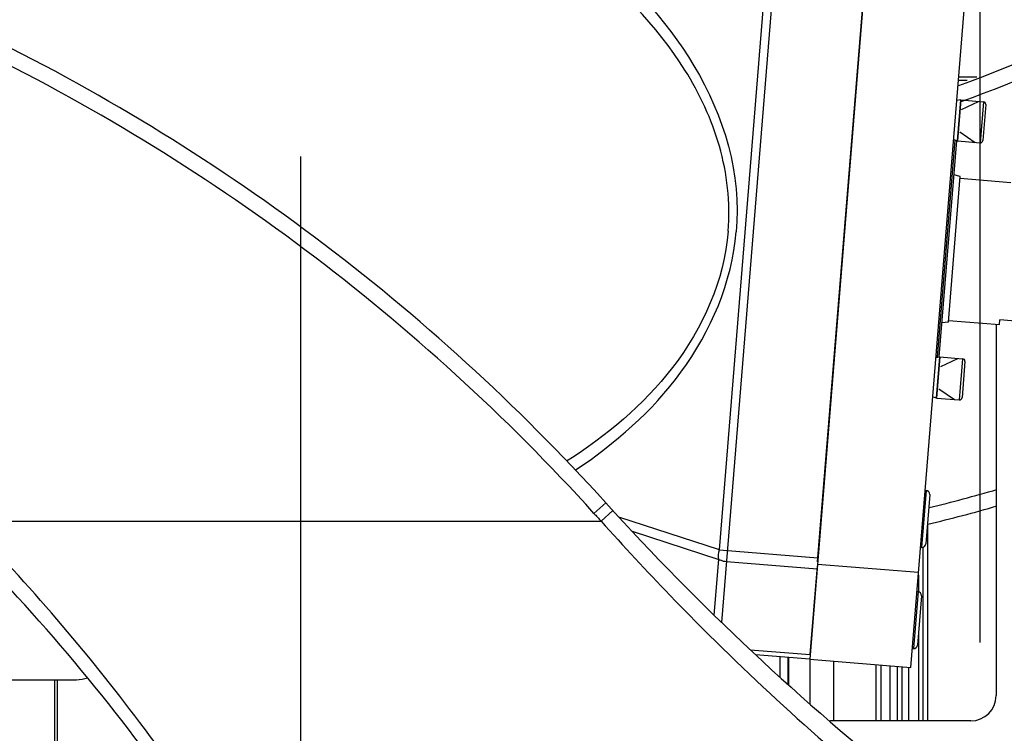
# Model space of a CAD drawing. Header units: millimetres. Extents: x 0 to 14268, y 0 to 10092.
# Tile 90 of 122: x 7218 to 7529, y 5862 to 6087. Entities that reach past the tile are written whole.
import ezdxf

# ---------------------------------------------------------------- set-up
doc = ezdxf.new("R2010")
doc.units = ezdxf.units.MM
doc.header["$LTSCALE"] = 784.74
doc.linetypes.add('CENTER', pattern=[0.6, 0.375, -0.075, 0.075, -0.075])
doc.layers.get('0').update_dxf_attribs({"linetype": 'CONTINUOUS'})
for name, color, linetype in [('204101000060_DXF_AXIS', 7, 'CONTINUOUS'), ('304103000043DXF_CONTINUOUS_LINE', 7, 'CONTINUOUS'), ('304103000190DXF_CONTINUOUS_LINE', 7, 'CONTINUOUS'), ('304104000364DXF_CONTINUOUS_LINE', 7, 'CONTINUOUS'), ('304104000366DXF_CONTINUOUS_LINE', 7, 'CONTINUOUS'), ('304104000372DXF_CONTINUOUS_LINE', 7, 'CONTINUOUS'), ('304105000426DXF_CONTINUOUS_LINE', 7, 'CONTINUOUS'), ('304105000427DXF_CONTINUOUS_LINE', 7, 'CONTINUOUS'), ('304109000074DXF_CONTINUOUS_LINE', 7, 'CONTINUOUS'), ('304304000142DXF_CONTINUOUS_LINE', 7, 'CONTINUOUS'), ('501023000031DXF_CONTINUOUS_LINE', 7, 'CONTINUOUS'), ('501023000231DXF_CONTINUOUS_LINE', 7, 'CONTINUOUS'), ('604006000004DXF_CONTINUOUS_LINE', 7, 'CONTINUOUS'), ('运动范围-新_DXF_BALLOON', 7, 'CONTINUOUS'), ('运动范围-新_DXF_DIMENSION', 7, 'CONTINUOUS')]:
    doc.layers.add(name, color=color, linetype=linetype)
doc.styles.get("Standard").update_dxf_attribs({"font": 'txt', "width": 0.7})
doc.dimstyles.new('DIMSTYLE_10', dxfattribs={"dimtxt": 108, "dimasz": 72, "dimexe": 1, "dimexo": 0, "dimgap": 2.25, "dimtad": 0, "dimtih": 1, "dimtoh": 1, "dimdec": 1, "dimdsep": 46, "dimtxsty": 'Standard', "dimblk": '_FILLED', "dimblk1": '_FILLED', "dimblk2": '_FILLED', "dimcen": 0.09, "dimclrt": 5, "dimazin": 2, "dimtp": 1.2, "dimtm": 1.2, "dimtfac": 1, "dimtdec": 0, "dimtofl": 0, "dimtmove": 0, "dimatfit": 3, "dimldrblk": '_FILLED', "dimfxl": 0, "dimtolj": 1, "dimarcsym": 0})
doc.dimstyles.new('DIMSTYLE_11', dxfattribs={"dimtxt": 108, "dimasz": 72, "dimexe": 1, "dimexo": 0, "dimgap": 2.25, "dimtad": 0, "dimtih": 1, "dimtoh": 1, "dimdec": 1, "dimdsep": 46, "dimtxsty": 'Standard', "dimblk": '_FILLED', "dimblk1": '_FILLED', "dimblk2": '_FILLED', "dimcen": 0.09, "dimclrt": 5, "dimazin": 2, "dimtp": 0.8, "dimtm": 0.8, "dimtfac": 1, "dimtdec": 0, "dimtofl": 0, "dimtmove": 0, "dimatfit": 3, "dimldrblk": '_FILLED', "dimfxl": 0, "dimtolj": 1, "dimarcsym": 0})
doc.dimstyles.new('DIMSTYLE_12', dxfattribs={"dimtxt": 108, "dimasz": 72, "dimexe": 1, "dimexo": 0, "dimgap": 2.25, "dimtad": 0, "dimtih": 1, "dimtoh": 1, "dimdec": 1, "dimdsep": 46, "dimtxsty": 'Standard', "dimblk": '_FILLED', "dimblk1": '_FILLED', "dimblk2": '_FILLED', "dimcen": 0.09, "dimclrt": 5, "dimazin": 2, "dimtp": 0.5, "dimtm": 0.5, "dimtfac": 1, "dimtdec": 0, "dimtofl": 0, "dimtmove": 0, "dimatfit": 3, "dimldrblk": '_FILLED', "dimfxl": 0, "dimtolj": 1, "dimarcsym": 0})
doc.dimstyles.new('DIMSTYLE_13', dxfattribs={"dimtxt": 108, "dimasz": 72, "dimexe": 1, "dimexo": 0, "dimgap": 2.25, "dimtad": 0, "dimtih": 1, "dimtoh": 1, "dimdec": 1, "dimdsep": 46, "dimtxsty": 'Standard', "dimblk": '_FILLED', "dimblk1": '_FILLED', "dimblk2": '_FILLED', "dimcen": 0.09, "dimclrt": 5, "dimazin": 2, "dimtp": 2, "dimtm": 2, "dimtfac": 1, "dimtdec": 0, "dimtofl": 0, "dimtmove": 0, "dimatfit": 3, "dimldrblk": '_FILLED', "dimfxl": 0, "dimtolj": 1, "dimarcsym": 0})
doc.dimstyles.new('DIMSTYLE_9', dxfattribs={"dimtxt": 108, "dimasz": 72, "dimexe": 1, "dimexo": 0, "dimgap": 2.25, "dimtad": 1, "dimdec": 1, "dimdsep": 46, "dimtxsty": 'Standard', "dimblk": '_FILLED', "dimblk1": '_FILLED', "dimblk2": '_FILLED', "dimcen": 0.09, "dimclrt": 5, "dimazin": 2, "dimtp": 2, "dimtm": 2, "dimtfac": 1, "dimtdec": 1, "dimtofl": 0, "dimtmove": 0, "dimatfit": 3, "dimldrblk": '_FILLED', "dimfxl": 0, "dimtolj": 1, "dimarcsym": 0})

# ---------------------------------------------------------------- blocks, each defined once
blk = doc.blocks.new('_FILLED')
at = {"color": 0, "linetype": 'ByBlock'}
blk.add_solid([(0, 0), (-1, 0.1667), (-1, -0.1667)], dxfattribs=at)
blk = doc.blocks.new('*D16')
at = {"layer": '运动范围-新_DXF_DIMENSION', "color": 2, "linetype": 'Continuous', "transparency": 16777216}
for p, q in [((5791.12, 6750.46), (5791.12, 3978.82)), ((10204.82, 6139.27), (10204.82, 3978.82)), ((5791.12, 3990.82), (7997.97, 3990.82)), ((10204.82, 3990.82), (7997.97, 3990.82))]:
    blk.add_line(p, q, dxfattribs=at)
at = {"layer": '运动范围-新_DXF_DIMENSION', "color": 2, "linetype": 'Continuous', "transparency": 16777216, "xscale": 72, "yscale": 72, "zscale": 72, "rotation": 180}
blk.add_blockref('_FILLED', (5791.12, 3990.82), dxfattribs=at)
at = {"layer": '运动范围-新_DXF_DIMENSION', "color": 2, "linetype": 'Continuous', "transparency": 16777216, "xscale": 72, "yscale": 72, "zscale": 72}
blk.add_blockref('_FILLED', (10204.82, 3990.82), dxfattribs=at)
blk = doc.blocks.new('*D17')
at = {"layer": '运动范围-新_DXF_BALLOON', "color": 2, "linetype": 'Continuous', "transparency": 16777216}
blk.add_line((6110.84, 5920.3), (6110.84, 4695.09), dxfattribs=at)
blk = doc.blocks.new('*D19')
at = {"layer": '运动范围-新_DXF_BALLOON', "color": 2, "linetype": 'Continuous', "transparency": 16777216}
blk.add_line((7307.07, 6043.4), (7307.07, 4695.09), dxfattribs=at)
blk = doc.blocks.new('*D26')
at = {"layer": '运动范围-新_DXF_BALLOON', "color": 2, "linetype": 'Continuous', "transparency": 16777216}
blk.add_line((7871.38, 8378.8), (5369.54, 8378.8), dxfattribs=at)
blk = doc.blocks.new('*D33')
at = {"layer": '运动范围-新_DXF_BALLOON', "color": 2, "linetype": 'Continuous', "transparency": 16777216}
blk.add_line((8435.7, 6043.4), (8435.7, 4695.09), dxfattribs=at)
blk = doc.blocks.new('*D34')
at = {"layer": '运动范围-新_DXF_BALLOON', "color": 2, "linetype": 'Continuous', "transparency": 16777216}
blk.add_line((5791.12, 6750.46), (5791.12, 4695.09), dxfattribs=at)

msp = doc.modelspace()

# ---------------------------------------------------------------- linework, layer by layer
at = {"color": 2, "linetype": 'Continuous'}
msp.add_arc((7871.383, 6043.397), 1764.838, 96.000281, 183.999719, dxfattribs=at)
at = {"layer": '204101000060_DXF_AXIS', "color": 7, "linetype": 'CENTER'}
msp.add_line((7521.383, 5419.354), (7521.383, 6158.668), dxfattribs=at)
at = {"layer": '304103000043DXF_CONTINUOUS_LINE', "color": 9, "linetype": 'Continuous'}
for p, q in [((7460.436, 6151.318), (7439.81, 5896.464)), ((7439.154, 5919.35), (7455.357, 6119.553)), ((7439.154, 5919.35), (7407.432, 5929.704)), ((7411.571, 5925.22), (7438.907, 5916.298)), ((7439.154, 5919.35), (7470.213, 5916.836)), ((7437.486, 5898.744), (7438.907, 5916.298)), ((7469.927, 5913.312), (7441.361, 5915.624)), ((7448.844, 5887.859), (7467.744, 5886.329))]:
    msp.add_line(p, q, dxfattribs=at)
at = {"layer": '304103000043DXF_CONTINUOUS_LINE', "color": 7, "linetype": 'Continuous'}
for p, q in [((7470.108, 5915.546), (7486.52, 6118.329)), ((7467.744, 5886.329), (7470.011, 5914.344)), ((7467.625, 5884.869), (7450.559, 5886.251))]:
    msp.add_line(p, q, dxfattribs=at)
at = {"layer": '304103000043DXF_CONTINUOUS_LINE', "color": 9, "linetype": 'Continuous'}
msp.add_lwpolyline([(7439.498, 5916.038), (7439.295, 5916.119), (7439.098, 5916.205), (7438.907, 5916.298)], dxfattribs=at)
for points, knots in [([(7396.782, 6110.461), (7409.959, 6099.465), (7434.93, 6074.096), (7446.272, 6037.598), (7444.389, 6019.683)], [0, 0, 0, 0, 0.4879084, 1, 1, 1, 1]), ([(7441.897, 6019.885), (7442.627, 6028.847), (7440.585, 6046.958), (7425.688, 6078.51), (7407.226, 6097.123), (7394.03, 6107.453)], [0, 0, 0, 0, 0.2605975, 0.5143164, 1, 1, 1, 1]), ([(7441.897, 6019.885), (7440.689, 6004.436), (7427.333, 5974.868), (7403.462, 5955.316), (7390.952, 5947.309)], [0, 0, 0, 0, 0.5106038, 1, 1, 1, 1])]:
    msp.add_open_spline(points, degree=3, knots=knots, dxfattribs=at)
at = {"layer": '304103000043DXF_CONTINUOUS_LINE', "color": 7, "linetype": 'Continuous'}
msp.add_open_spline([(7393.641, 5944.458), (7406.238, 5952.892), (7430.118, 5973.544), (7443.157, 6003.866), (7444.389, 6019.683)], degree=3, knots=[0, 0, 0, 0, 0.4886274, 1, 1, 1, 1], dxfattribs=at)
at = {"layer": '304103000043DXF_CONTINUOUS_LINE', "color": 9, "linetype": 'Continuous'}
for points in [[(7438.907, 5916.298), (7438.759, 5917.308), (7438.893, 5918.363), (7439.154, 5919.35)], [(7441.361, 5915.624), (7440.757, 5915.673), (7440.084, 5915.73), (7439.611, 5916.108)]]:
    msp.add_open_spline(points, degree=3, dxfattribs=at)
at = {"layer": '304103000190DXF_CONTINUOUS_LINE', "color": 9, "linetype": 'Continuous'}
for p, q in [((7399.572, 5930.874), (7403.278, 5934.229)), ((7401.823, 5928.397), (7405.516, 5931.767)), ((7201.953, 5928.397), (7401.823, 5928.397))]:
    msp.add_line(p, q, dxfattribs=at)
at = {"layer": '304103000190DXF_CONTINUOUS_LINE', "color": 7, "linetype": 'Continuous'}
for centre, radius, start, end in [((7380.059, 6442.529), 400, 289.66051, 306.41558), ((6921.401, 5498.002), 650, 42.153508, 64.099012), ((6737.624, 5466.419), 650, 35.179528, 54.355127), ((7996.358, 6471.125), 800, 222.153508, 231.608958), ((7380.059, 6442.529), 530, 283.61857, 286.05609)]:
    msp.add_arc(centre, radius, start, end, dxfattribs=at)
at = {"layer": '304103000190DXF_CONTINUOUS_LINE', "color": 9, "linetype": 'Continuous'}
for centre, radius, start, end in [((7380.059, 6442.529), 405, 289.5188, 306.41558), ((6921.401, 5498.002), 645, 42.153508, 64.099012), ((7380.059, 6442.529), 525, 283.79944, 286.21318), ((7996.358, 6471.125), 805, 222.153508, 222.391769)]:
    msp.add_arc(centre, radius, start, end, dxfattribs=at)
for points, knots in [([(7272.275, 5842.942), (7267.135, 5850.366), (7245.514, 5880.289), (7221.401, 5908.415), (7201.953, 5928.397)], [0, 0, 0, 0, 0.2446328, 1, 1, 1, 1]), ([(7401.823, 5928.397), (7408.893, 5920.479), (7437.464, 5889.715), (7468.418, 5861.164), (7492.674, 5841.276)], [0, 0, 0, 0, 0.2528363, 1, 1, 1, 1])]:
    msp.add_open_spline(points, degree=3, knots=knots, dxfattribs=at)
at = {"layer": '304104000364DXF_CONTINUOUS_LINE', "color": 7, "linetype": 'Continuous'}
for p, q in [((7489.002, 6149.006), (7467.625, 5884.869)), ((7499.521, 5882.288), (7520.898, 6146.424)), ((7501.941, 5912.19), (7470.046, 5914.772)), ((7467.625, 5884.869), (7499.521, 5882.288))]:
    msp.add_line(p, q, dxfattribs=at)
at = {"layer": '304104000366DXF_CONTINUOUS_LINE', "color": 7, "linetype": 'Continuous'}
for p, q in [((7515.015, 6036.541), (7531.062, 6035.242)), ((7511.385, 5991.688), (7527.432, 5990.389)), ((7527.432, 5990.389), (7527.553, 5991.884)), ((7547.35, 5990.282), (7527.553, 5991.884))]:
    msp.add_line(p, q, dxfattribs=at)
at = {"layer": '304104000372DXF_CONTINUOUS_LINE', "color": 7, "linetype": 'Continuous'}
for p, q in [((7507.938, 5980.089), (7513.478, 6048.542)), ((7508.451, 5980.228), (7513.962, 6048.323))]:
    msp.add_line(p, q, dxfattribs=at)
at = {"layer": '304105000426DXF_CONTINUOUS_LINE', "color": 7, "linetype": 'Continuous'}
for p, q in [((7526.383, 5990.474), (7526.383, 5873.397)), ((7518.383, 5865.397), (7474.383, 5865.397))]:
    msp.add_line(p, q, dxfattribs=at)
for centre, start, end in [((7518.383, 5873.397), 270, 360), ((7474.383, 5857.397), 90, 93.53334)]:
    msp.add_arc(centre, 8, start, end, dxfattribs=at)
at = {"layer": '304105000427DXF_CONTINUOUS_LINE', "color": 7, "linetype": 'Continuous'}
msp.add_line((7201.383, 5878.397), (7236.383, 5878.397), dxfattribs=at)
at = {"layer": '304105000427DXF_CONTINUOUS_LINE', "color": 9, "linetype": 'Continuous'}
for p, q in [((7229.558, 5836.873), (7229.558, 5878.397)), ((7230.424, 5838.176), (7230.424, 5878.397))]:
    msp.add_line(p, q, dxfattribs=at)
at = {"layer": '304105000427DXF_CONTINUOUS_LINE', "color": 7, "linetype": 'Continuous'}
msp.add_arc((7236.383, 5888.397), 10, 270, 290.21232, dxfattribs=at)
at = {"layer": '304109000074DXF_CONTINUOUS_LINE', "color": 7, "linetype": 'Continuous'}
for p, q in [((7511.342, 5991.162), (7515.057, 6037.066)), ((7515.057, 6037.066), (7513.098, 6037.643)), ((7511.342, 5991.162), (7509.315, 5990.908))]:
    msp.add_line(p, q, dxfattribs=at)
at = {"layer": '304304000142DXF_CONTINUOUS_LINE', "color": 9, "linetype": 'Continuous'}
msp.add_line((7517.262, 6067.397), (7514.502, 6067.397), dxfattribs=at)
at = {"layer": '304304000142DXF_CONTINUOUS_LINE', "color": 7, "linetype": 'Continuous'}
for p, q in [((7520.337, 6068.397), (7514.583, 6068.397)), ((7504.807, 5865.397), (7504.807, 5927.944)), ((7503.352, 5865.397), (7503.352, 5920.206)), ((7501.874, 5911.363), (7501.874, 5906.186)), ((7501.874, 5892.768), (7501.874, 5865.397)), ((7458.283, 5879.165), (7458.283, 5885.626)), ((7460.745, 5885.426), (7460.745, 5876.943)), ((7460.918, 5885.412), (7460.918, 5876.786)), ((7467.638, 5884.869), (7467.638, 5870.756)), ((7475.2, 5865.397), (7475.2, 5884.256)), ((7488.579, 5865.397), (7488.579, 5883.174)), ((7490.057, 5883.054), (7490.057, 5865.397)), ((7492.855, 5882.828), (7492.855, 5865.397)), ((7495.227, 5882.636), (7495.227, 5865.397)), ((7496.704, 5882.516), (7496.704, 5865.397)), ((7498.764, 5882.349), (7498.764, 5865.397))]:
    msp.add_line(p, q, dxfattribs=at)
at = {"layer": '501023000031DXF_CONTINUOUS_LINE', "color": 9, "linetype": 'Continuous'}
for p, q in [((7504.338, 5938.081), (7502.886, 5920.14)), ((7501.756, 5906.186), (7500.304, 5888.244))]:
    msp.add_line(p, q, dxfattribs=at)
at = {"layer": '501023000031DXF_CONTINUOUS_LINE', "color": 7, "linetype": 'Continuous'}
for p, q in [((7504.039, 5938.106), (7504.338, 5938.081)), ((7505.437, 5936.788), (7504.178, 5921.239)), ((7502.587, 5920.164), (7502.886, 5920.14)), ((7501.457, 5906.21), (7501.756, 5906.186)), ((7502.856, 5904.893), (7501.597, 5889.344)), ((7500.005, 5888.268), (7500.304, 5888.244))]:
    msp.add_line(p, q, dxfattribs=at)
for centre, start, end in [((7504.241, 5936.885), 355.37307, 85.37307), ((7502.982, 5921.336), 265.37307, 355.37307), ((7501.659, 5904.99), 355.37307, 85.37307), ((7500.401, 5889.44), 265.37307, 355.37307)]:
    msp.add_arc(centre, 1.2, start, end, dxfattribs=at)
at = {"layer": '501023000231DXF_CONTINUOUS_LINE', "color": 7, "linetype": 'Continuous'}
for p, q in [((7515.21, 6061.264), (7514.161, 6048.307)), ((7515.21, 6061.264), (7522.386, 6060.684)), ((7523.119, 6059.822), (7522.2, 6048.459)), ((7514.161, 6048.307), (7521.338, 6047.726)), ((7508.65, 5980.212), (7507.602, 5967.254)), ((7508.65, 5980.212), (7515.827, 5979.631)), ((7516.56, 5978.769), (7515.64, 5967.407)), ((7507.602, 5967.254), (7514.778, 5966.674))]:
    msp.add_line(p, q, dxfattribs=at)
at = {"layer": '501023000231DXF_CONTINUOUS_LINE', "color": 2, "linetype": 'Continuous'}
for p, q in [((7515.469, 6058.272), (7520.821, 6060.81)), ((7514.898, 6051.218), (7519.772, 6047.853)), ((7508.91, 5977.22), (7514.261, 5979.758)), ((7508.339, 5970.166), (7513.212, 5966.8))]:
    msp.add_line(p, q, dxfattribs=at)
at = {"layer": '501023000231DXF_CONTINUOUS_LINE', "color": 9, "linetype": 'Continuous'}
for p, q in [((7522.386, 6060.684), (7521.338, 6047.726)), ((7515.827, 5979.631), (7514.778, 5966.674))]:
    msp.add_line(p, q, dxfattribs=at)
at = {"layer": '501023000231DXF_CONTINUOUS_LINE', "color": 7, "linetype": 'Continuous'}
for centre, start, end in [((7522.322, 6059.886), 355.37307, 85.37307), ((7521.402, 6048.523), 265.37307, 355.37307), ((7515.762, 5978.834), 355.37307, 85.37307), ((7514.843, 5967.471), 265.37307, 355.37307)]:
    msp.add_arc(centre, 0.8, start, end, dxfattribs=at)
at = {"layer": '604006000004DXF_CONTINUOUS_LINE', "color": 7, "linetype": 'Continuous'}
for p, q in [((7515.168, 6061.268), (7513.988, 6061.046)), ((7515.168, 6061.268), (7514.119, 6048.31)), ((7515.197, 6061.109), (7515.168, 6061.268)), ((7514.119, 6048.31), (7512.991, 6048.719)), ((7514.174, 6048.462), (7514.119, 6048.31)), ((7507.429, 5979.993), (7508.608, 5980.216)), ((7507.559, 5967.258), (7508.608, 5980.216)), ((7508.608, 5980.216), (7508.638, 5980.057)), ((7506.431, 5967.667), (7507.559, 5967.258)), ((7507.559, 5967.258), (7507.614, 5967.409))]:
    msp.add_line(p, q, dxfattribs=at)

# ---------------------------------------------------------------- dimensions: what is measured, and where the dimension line sits
at = {"layer": '运动范围-新_DXF_BALLOON', "color": 2, "linetype": 'Continuous'}
for feature_location, offset, dtype, origin, dimstyle, picture, middle in [((7871.383, 8378.798), (-2501.841, 0), 0, (7871.383, 5425.897), 'DIMSTYLE_13', '*D26', (4861.942, 8405.798)), ((5791.115, 6750.463), (0, -2055.374), 1, (7521.383, 6750.463), 'DIMSTYLE_10', '*D34', (5764.115, 4187.489)), ((7307.069, 6043.397), (0, -1348.308), 1, (7521.383, 6043.397), 'DIMSTYLE_12', '*D19', (7280.069, 4263.089)), ((8435.697, 6043.397), (0, -1348.308), 1, (7521.383, 6043.397), 'DIMSTYLE_11', '*D33', (8408.697, 4263.089)), ((6110.843, 5920.296), (0, -1225.208), 1, (7521.383, 5419.354), 'DIMSTYLE_10', '*D17', (6083.843, 4187.489))]:
    dim = msp.add_ordinate_dim(feature_location=feature_location, offset=offset, dtype=dtype, origin=origin, dimstyle=dimstyle, dxfattribs=at)
    dim.commit()
    dim.dimension.update_dxf_attribs({"geometry": picture, "text_midpoint": middle})
at = {"layer": '运动范围-新_DXF_DIMENSION', "color": 2, "linetype": 'Continuous'}
dim = msp.add_linear_dim(base=(10204.816, 3990.825), p1=(5791.115, 6750.463), p2=(10204.816, 6139.268), dimstyle='DIMSTYLE_9', dxfattribs=at)
dim.commit()
dim.dimension.update_dxf_attribs({"geometry": '*D16', "text_midpoint": (7771.166, 3990.825), "dimtype": 160})

doc.saveas('drawing.dxf')
